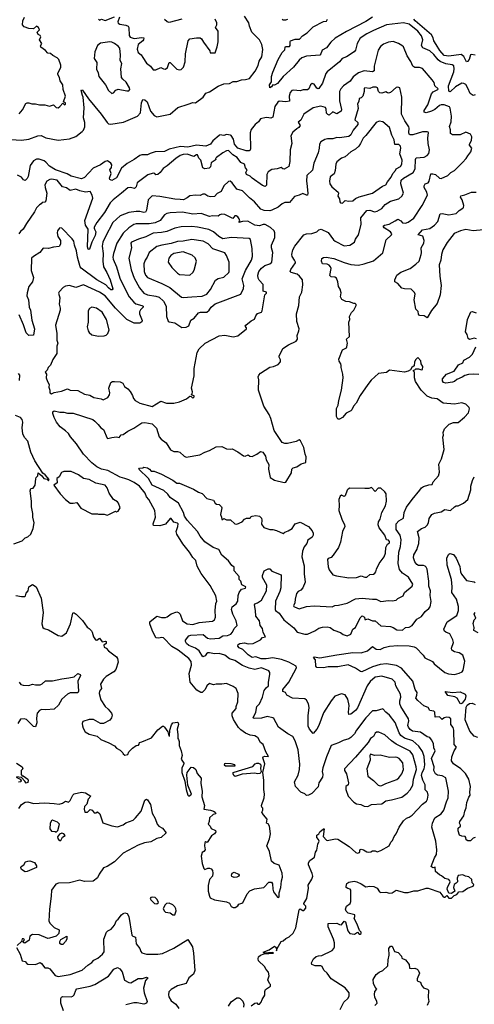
# Model space of a CAD drawing. Extents: x 1921360 to 2014538, y 768294 to 907744.
# Tile 62 of 256: x 1968447 to 1973276, y 791153 to 801608. Entities that reach past the tile are written whole.
import ezdxf

# ---------------------------------------------------------------- set-up
doc = ezdxf.new("R2010")
doc.units = 0

msp = doc.modelspace()

# ---------------------------------------------------------------- linework, layer by layer
at = {"layer": '0CON10XD'}
for points in [[(1968245, 800343), (1968468, 800328), (1968545, 800340), (1968640, 800375), (1968675, 800379), (1968725, 800353), (1968855, 800330), (1968975, 800342), (1969045, 800367), (1969111, 800419), (1969126, 800435), (1969141, 800469), (1969140, 800515), (1969125, 800565), (1969132, 800672), (1969122, 800785), (1969115, 800804), (1969101, 800855), (1969105, 800863), (1969115, 800861), (1969179, 800769), (1969313, 800605), (1969375, 800515), (1969392, 800502), (1969415, 800497), (1969550, 800520), (1969698, 800582), (1969732, 800618), (1969741, 800725), (1969755, 800761), (1969775, 800757), (1969800, 800735), (1969835, 800635), (1969875, 800592), (1969905, 800578), (1970045, 800605), (1970126, 800675), (1970238, 800712), (1970285, 800730), (1970315, 800726), (1970396, 800784), (1970425, 800828), (1970465, 800843), (1970555, 800903), (1970615, 800926), (1970675, 800930), (1970715, 800950), (1970755, 800950), (1970805, 800968), (1970845, 800972), (1970887, 800985), (1970947, 801063), (1970979, 801121), (1970991, 801169), (1971019, 801215), (1971030, 801290), (1971021, 801345), (1970993, 801395), (1970913, 801475), (1970888, 801538), (1970880, 801575), (1970836, 801645)], [(1973285, 800811), (1973265, 800804), (1973231, 800825), (1973208, 800882), (1973185, 800921), (1973165, 800932), (1973145, 800934), (1973076, 800894), (1973025, 800847), (1973015, 800843), (1973005, 800849), (1973003, 800905), (1973058, 801055), (1973064, 801085), (1973058, 801118), (1973040, 801130), (1972975, 801139), (1972915, 801164), (1972891, 801181), (1972845, 801239), (1972805, 801276), (1972729, 801309), (1972716, 801335), (1972729, 801395), (1972716, 801436), (1972675, 801485), (1972585, 801560), (1972525, 801575), (1972345, 801552), (1972205, 801493), (1972135, 801458), (1972065, 801411), (1972032, 801355), (1972015, 801285), (1972000, 801265), (1971917, 801213), (1971873, 801197), (1971845, 801162), (1971713, 801055), (1971699, 801035), (1971663, 800935), (1971625, 800876), (1971615, 800874), (1971605, 800881), (1971575, 800924), (1971555, 800929), (1971535, 800916), (1971518, 800875), (1971505, 800862), (1971458, 800862), (1971425, 800853), (1971355, 800859), (1971339, 800855), (1971321, 800835), (1971308, 800795), (1971315, 800742), (1971275, 800736), (1971205, 800742), (1971189, 800731), (1971159, 800685), (1971135, 800573), (1971115, 800561), (1971092, 800565), (1971065, 800570), (1971005, 800557), (1970985, 800525), (1970947, 800495), (1970907, 800443), (1970896, 800405), (1970899, 800235), (1970896, 800224), (1970884, 800216), (1970853, 800217), (1970765, 800245), (1970729, 800285), (1970718, 800338), (1970695, 800377), (1970685, 800383), (1970645, 800388), (1970615, 800380), (1970575, 800385), (1970565, 800380), (1970500, 800320), (1970475, 800287), (1970425, 800265), (1970325, 800275), (1970235, 800255), (1970155, 800260), (1970035, 800233), (1969985, 800210), (1969885, 800206), (1969834, 800186), (1969805, 800173), (1969745, 800172), (1969725, 800165), (1969665, 800122), (1969589, 800081), (1969530, 800030), (1969475, 799929), (1969425, 799901), (1969405, 799912), (1969403, 799925), (1969418, 799975), (1969406, 800015), (1969421, 800039), (1969427, 800067), (1969415, 800085), (1969379, 800109), (1969355, 800103), (1969305, 800066), (1969229, 800031), (1969135, 799933), (1969105, 799919), (1968995, 799947), (1968950, 799970), (1968826, 800015), (1968765, 800052), (1968726, 800096), (1968708, 800108), (1968655, 800127), (1968626, 800126), (1968595, 800110), (1968559, 800061), (1968536, 799944), (1968525, 799920), (1968505, 799901), (1968488, 799908), (1968465, 799937), (1968425, 799957)], [(1968443, 800607), (1968478, 800652), (1968514, 800717), (1968525, 800724), (1968545, 800724), (1968575, 800714), (1968615, 800716), (1968656, 800704), (1968715, 800704), (1968765, 800690), (1968805, 800703), (1968835, 800677), (1968855, 800673), (1968875, 800686), (1968905, 800722), (1968923, 800703), (1968935, 800710), (1968934, 800725), (1968912, 800735), (1968933, 800795), (1968908, 800865), (1968904, 800915), (1968877, 800957), (1968871, 800995), (1968852, 801025), (1968851, 801035), (1968885, 801105), (1968884, 801125), (1968862, 801185), (1968845, 801204), (1968798, 801228), (1968775, 801249), (1968745, 801253), (1968720, 801280), (1968672, 801315), (1968668, 801332), (1968681, 801355), (1968658, 801395), (1968672, 801425), (1968665, 801440), (1968645, 801450), (1968632, 801475), (1968659, 801501), (1968646, 801526), (1968625, 801538), (1968595, 801510), (1968546, 801516), (1968495, 801531), (1968478, 801555), (1968480, 801595), (1968498, 801635)], [(1969285, 801614), (1969295, 801604), (1969315, 801613), (1969355, 801598), (1969455, 801638)], [(1969508, 801635), (1969491, 801585), (1969495, 801570), (1969511, 801561), (1969575, 801550), (1969598, 801538), (1969606, 801525), (1969610, 801440), (1969621, 801421), (1969665, 801408), (1969745, 801420), (1969766, 801416), (1969762, 801395), (1969754, 801385), (1969706, 801345), (1969694, 801294), (1969705, 801258), (1969739, 801235), (1969755, 801207), (1969794, 801145), (1969837, 801115), (1969866, 801076), (1969895, 801076), (1969945, 801099), (1969975, 801086), (1969996, 801084), (1970018, 801102), (1970035, 801152), (1970045, 801152), (1970115, 801084), (1970145, 801074), (1970162, 801078), (1970186, 801104), (1970205, 801162), (1970210, 801245), (1970238, 801385), (1970255, 801405), (1970325, 801416), (1970365, 801415), (1970380, 801405), (1970399, 801369), (1970468, 801278), (1970470, 801255), (1970522, 801255), (1970545, 801318), (1970556, 801374), (1970555, 801485), (1970526, 801525), (1970541, 801555), (1970540, 801575), (1970525, 801612)], [(1970168, 801615), (1970035, 801577), (1970014, 801585), (1969985, 801609)], [(1972195, 801636), (1972125, 801587), (1971919, 801481), (1971800, 801410), (1971751, 801369), (1971705, 801308), (1971660, 801285), (1971646, 801245), (1971635, 801232), (1971495, 801220), (1971445, 801203), (1971415, 801178), (1971356, 801105), (1971245, 801003), (1971185, 800930), (1971155, 800912), (1971135, 800918), (1971122, 800895), (1971103, 800883), (1971102, 800915), (1971123, 800947), (1971122, 801005), (1971135, 801051), (1971192, 801185), (1971235, 801259), (1971263, 801287), (1971266, 801315), (1971272, 801325), (1971315, 801322), (1971322, 801335), (1971319, 801375), (1971325, 801382), (1971375, 801401), (1971419, 801401), (1971451, 801435), (1971502, 801468), (1971565, 801533), (1971675, 801589), (1971705, 801594), (1971716, 801615)], [(1971235, 801614), (1971245, 801607), (1971275, 801606), (1971296, 801615)], [(1973285, 801232), (1973245, 801239), (1973237, 801235), (1973223, 801187), (1973205, 801164), (1973195, 801162), (1973166, 801216), (1973137, 801237), (1973005, 801220), (1972955, 801229), (1972911, 801281), (1972873, 801343), (1972848, 801385), (1972840, 801415), (1972822, 801448), (1972649, 801595), (1972635, 801615)], [(1972064, 797616), (1972022, 797538), (1971992, 797505), (1971976, 797465), (1971965, 797455), (1971915, 797430), (1971875, 797385), (1971845, 797368), (1971825, 797367), (1971811, 797395), (1971812, 797478), (1971830, 797515), (1971836, 797565), (1971864, 797675), (1971882, 797805), (1971881, 797845), (1971862, 797915), (1971863, 797937), (1971859, 797955), (1971841, 797981), (1971839, 798005), (1971878, 798102), (1971917, 798123), (1971923, 798135), (1971929, 798175), (1971920, 798215), (1971949, 798245), (1971944, 798395), (1971954, 798425), (1971951, 798455), (1971971, 798499), (1971996, 798525), (1972022, 798575), (1972022, 798585), (1972010, 798595), (1971995, 798593), (1971952, 798612), (1971912, 798615), (1971868, 798638), (1971856, 798665), (1971861, 798709), (1971852, 798745), (1971835, 798775), (1971827, 798825), (1971812, 798862), (1971795, 798875), (1971755, 798879), (1971742, 798892), (1971757, 798965), (1971750, 798985), (1971735, 799001), (1971715, 799011), (1971664, 799014), (1971653, 799045), (1971658, 799072), (1971675, 799083), (1971704, 799086), (1971785, 799071), (1971895, 799030), (1971965, 799009), (1972005, 799005), (1972045, 799003), (1972106, 799014), (1972204, 799046), (1972305, 799134), (1972341, 799269), (1972398, 799325), (1972399, 799335), (1972386, 799355), (1972319, 799399), (1972309, 799415), (1972321, 799425), (1972372, 799438), (1972437, 799473), (1972465, 799489), (1972495, 799473), (1972515, 799452), (1972545, 799447), (1972575, 799457), (1972635, 799499), (1972722, 799635), (1972779, 799745), (1972772, 799775), (1972745, 799825), (1972743, 799845), (1972755, 799864), (1972785, 799876), (1972798, 799892), (1972815, 799971), (1972835, 799973), (1972865, 799963), (1972905, 799927), (1972925, 799921), (1972995, 799954), (1973028, 799985), (1973065, 800006), (1973150, 800090), (1973191, 800135), (1973206, 800164), (1973240, 800205), (1973249, 800245), (1973224, 800275), (1973224, 800286), (1973246, 800325), (1973249, 800365), (1973235, 800391), (1973185, 800412), (1973125, 800384), (1973045, 800386), (1973025, 800398), (1973025, 800440), (1973013, 800475), (1973029, 800525), (1973033, 800585), (1973020, 800670), (1973013, 800683), (1972955, 800704), (1972925, 800705), (1972905, 800697), (1972857, 800653), (1972822, 800635), (1972765, 800619), (1972744, 800625), (1972744, 800645), (1972781, 800705), (1972820, 800820), (1972839, 800841), (1972888, 800865), (1972894, 800875), (1972858, 800905), (1972850, 800940), (1972830, 800970), (1972725, 801089), (1972695, 801100), (1972645, 801100), (1972625, 801113), (1972602, 801165), (1972562, 801225), (1972525, 801320), (1972507, 801335), (1972472, 801355), (1972415, 801376), (1972365, 801371), (1972313, 801347), (1972279, 801325), (1972254, 801285), (1972211, 801115), (1972212, 801065), (1972194, 801056), (1972105, 801065), (1972046, 801044), (1971989, 801001), (1971956, 800954), (1971888, 800905), (1971859, 800875), (1971845, 800845), (1971844, 800816), (1971846, 800745), (1971864, 800655), (1971861, 800635), (1971815, 800609), (1971775, 800628), (1971735, 800594), (1971720, 800600), (1971706, 800615), (1971703, 800657), (1971695, 800676), (1971645, 800690), (1971565, 800672), (1971466, 800604), (1971435, 800541), (1971405, 800520), (1971426, 800485), (1971414, 800465), (1971392, 800448), (1971349, 800415), (1971329, 800375), (1971337, 800293), (1971319, 800225), (1971317, 800103), (1971305, 800050), (1971255, 800022), (1971243, 800023), (1971225, 800038), (1971184, 800024), (1971125, 800016), (1971088, 799992), (1971074, 799965), (1971068, 799852), (1971055, 799836), (1971025, 799849), (1970918, 799925), (1970895, 799948), (1970855, 799963), (1970849, 799985), (1970862, 800015), (1970846, 800036), (1970835, 800073), (1970795, 800090), (1970756, 800145), (1970713, 800173), (1970665, 800218), (1970645, 800217), (1970605, 800195), (1970537, 800145), (1970528, 800135), (1970530, 800125), (1970523, 800115), (1970482, 800088), (1970473, 800045), (1970460, 800030), (1970415, 800024), (1970394, 800034), (1970373, 800115), (1970349, 800139), (1970335, 800172), (1970325, 800173), (1970296, 800154), (1970225, 800181), (1970185, 800178), (1970152, 800165), (1970106, 800134), (1970015, 800055), (1969971, 800029), (1969939, 799985), (1969915, 799964), (1969895, 799961), (1969883, 799975), (1969865, 799979), (1969810, 799960), (1969696, 799875), (1969684, 799835), (1969667, 799815), (1969625, 799827), (1969595, 799824), (1969530, 799765), (1969439, 799695), (1969408, 799662), (1969348, 799562), (1969267, 799455), (1969240, 799405), (1969237, 799395), (1969243, 799383), (1969255, 799355), (1969250, 799315), (1969212, 799245), (1969189, 799171), (1969185, 799167), (1969175, 799170), (1969166, 799195), (1969173, 799383), (1969145, 799425), (1969138, 799475), (1969225, 799712), (1969218, 799745), (1969195, 799784), (1969145, 799776), (1969085, 799790), (1969045, 799808), (1968985, 799796), (1968945, 799822), (1968902, 799835), (1968844, 799905), (1968786, 799914), (1968768, 799912), (1968734, 799895), (1968716, 799855), (1968717, 799827), (1968737, 799765), (1968726, 799684), (1968715, 799671), (1968685, 799667), (1968677, 799653), (1968659, 799641), (1968625, 799612), (1968605, 799568), (1968520, 799445), (1968485, 799382), (1968455, 799358), (1968437, 799335)], [(1969425, 800826), (1969445, 800832), (1969470, 800860), (1969495, 800871), (1969585, 800851), (1969605, 800851), (1969616, 800865), (1969614, 800885), (1969580, 800945), (1969542, 800975), (1969530, 800995), (1969521, 801085), (1969532, 801142), (1969516, 801176), (1969519, 801231), (1969512, 801305), (1969495, 801328), (1969455, 801356), (1969425, 801368), (1969405, 801372), (1969305, 801358), (1969275, 801334), (1969245, 801265), (1969240, 801195), (1969268, 801155), (1969263, 801083), (1969282, 801045), (1969288, 801005), (1969359, 800915), (1969391, 800855), (1969425, 800826)], [(1971133, 792433), (1971135, 792375), (1971145, 792348), (1971185, 792292), (1971195, 792289), (1971204, 792295), (1971205, 792338), (1971221, 792395), (1971227, 792465), (1971238, 792502), (1971236, 792545), (1971202, 792632), (1971149, 792649), (1971121, 792675), (1971100, 792775), (1971074, 792835), (1971101, 792909), (1971110, 792965), (1971100, 793045), (1971085, 793068), (1971070, 793075), (1971075, 793120), (1971037, 793165), (1971020, 793195), (1971030, 793215), (1971030, 793235), (1971018, 793248), (1971017, 793265), (1971043, 793345), (1971048, 793385), (1971040, 793435), (1971041, 793535), (1971029, 793615), (1971050, 793705), (1971031, 793771), (1971035, 793782), (1971051, 793789), (1971090, 793785), (1971063, 793833), (1971035, 793911), (1971007, 793935), (1970977, 793985), (1970963, 793995), (1970944, 794004), (1970895, 794011), (1970845, 794031), (1970795, 794067), (1970771, 794091), (1970717, 794177), (1970706, 794215), (1970706, 794244), (1970747, 794293), (1970747, 794315), (1970763, 794365), (1970768, 794455), (1970746, 794505), (1970715, 794529), (1970645, 794561), (1970595, 794551), (1970536, 794554), (1970505, 794546), (1970465, 794561), (1970435, 794536), (1970418, 794495), (1970386, 794465), (1970371, 794465), (1970330, 794490), (1970259, 794575), (1970248, 794665), (1970274, 794755), (1970268, 794795), (1970244, 794825), (1970131, 794915), (1970062, 794952), (1969975, 795043), (1969955, 795049), (1969925, 795041), (1969894, 795044), (1969853, 795125), (1969830, 795195), (1969831, 795215), (1969905, 795276), (1969955, 795261), (1969995, 795259), (1970015, 795266), (1970055, 795300), (1970115, 795321), (1970135, 795314), (1970151, 795295), (1970176, 795225), (1970225, 795195), (1970285, 795186), (1970355, 795207), (1970495, 795220), (1970515, 795235), (1970528, 795265), (1970523, 795335), (1970532, 795408), (1970542, 795435), (1970529, 795489), (1970472, 795602), (1970375, 795728), (1970334, 795805), (1970320, 795865), (1970286, 795896), (1970250, 795955), (1970181, 796041), (1970118, 796145), (1970110, 796175), (1970128, 796225), (1970131, 796255), (1970125, 796262), (1970085, 796272), (1970055, 796310), (1970045, 796312), (1969995, 796252), (1969935, 796234), (1969867, 796237), (1969866, 796255), (1969891, 796325), (1969882, 796395), (1969820, 796515), (1969793, 796543), (1969779, 796579), (1969721, 796655), (1969665, 796694), (1969605, 796722), (1969565, 796738), (1969515, 796749), (1969385, 796820), (1969315, 796835), (1969265, 796862), (1969215, 796903), (1969125, 796996), (1969051, 797105), (1968988, 797178), (1968964, 797215), (1968935, 797244), (1968878, 797285), (1968838, 797335), (1968813, 797383), (1968799, 797425), (1968800, 797445), (1968815, 797455), (1968875, 797442), (1968915, 797441), (1968955, 797429), (1969015, 797431), (1969224, 797364), (1969245, 797344), (1969281, 797311), (1969308, 797275), (1969339, 797255), (1969378, 797165), (1969385, 797161), (1969425, 797173), (1969475, 797178), (1969505, 797172), (1969525, 797199), (1969545, 797204), (1969595, 797239), (1969659, 797271), (1969745, 797327), (1969775, 797332), (1969856, 797316), (1969900, 797270), (1969929, 797179), (1969949, 797155), (1970004, 797115), (1970049, 797039), (1970085, 797022), (1970125, 797022), (1970148, 797015), (1970194, 796974), (1970215, 796964), (1970362, 796988), (1970414, 797016), (1970465, 797032), (1970535, 797074), (1970596, 797076), (1970645, 797051), (1970682, 797048), (1970705, 797050), (1970765, 797019), (1970825, 796978), (1970843, 796973), (1970875, 796987), (1970892, 796972), (1970915, 796971), (1970965, 796994), (1971005, 797022), (1971030, 797015), (1971060, 796975), (1971067, 796935), (1971093, 796885), (1971089, 796835), (1971108, 796748), (1971155, 796717), (1971255, 796694), (1971275, 796697), (1971333, 796795), (1971338, 796835), (1971352, 796848), (1971390, 796860), (1971437, 796893), (1971487, 796905), (1971492, 796965), (1971480, 796995), (1971466, 797065), (1971429, 797135), (1971416, 797146), (1971385, 797128), (1971292, 797108), (1971265, 797108), (1971237, 797117), (1971151, 797245), (1971114, 797375), (1971096, 797415), (1971040, 797505), (1970984, 797675), (1970988, 797785), (1970981, 797815), (1970988, 797835), (1971004, 797855), (1971105, 797920), (1971145, 797927), (1971193, 797947), (1971218, 797975), (1971218, 797995), (1971202, 798025), (1971203, 798037), (1971242, 798115), (1971302, 798155), (1971385, 798196), (1971400, 798215), (1971393, 798255), (1971414, 798305), (1971416, 798325), (1971391, 798405), (1971386, 798485), (1971412, 798575), (1971418, 798665), (1971446, 798715), (1971456, 798794), (1971451, 798845), (1971420, 798885), (1971394, 798905), (1971332, 798922), (1971321, 798935), (1971326, 798954), (1971376, 799025), (1971378, 799035), (1971366, 799056), (1971342, 799095), (1971338, 799115), (1971349, 799165), (1971369, 799205), (1971467, 799323), (1971495, 799333), (1971552, 799338), (1971603, 799357), (1971625, 799376), (1971650, 799385), (1971725, 799347), (1971781, 799271), (1971798, 799258), (1971895, 799207), (1971955, 799214), (1972004, 799245), (1972014, 799276), (1972045, 799324), (1972074, 799435), (1972071, 799505), (1972135, 799583), (1972165, 799587), (1972215, 799567), (1972246, 799574), (1972295, 799604), (1972329, 799645), (1972385, 799680), (1972476, 799706), (1972508, 799735), (1972524, 799765), (1972497, 799865), (1972501, 799905), (1972525, 799927), (1972628, 799985), (1972648, 800025), (1972651, 800125), (1972659, 800141), (1972745, 800150), (1972776, 800165), (1972795, 800188), (1972800, 800225), (1972785, 800295), (1972783, 800355), (1972790, 800405), (1972786, 800415), (1972775, 800418), (1972725, 800418), (1972625, 800386), (1972596, 800386), (1972585, 800392), (1972580, 800410), (1972586, 800455), (1972582, 800472), (1972537, 800535), (1972502, 800605), (1972507, 800785), (1972487, 800885), (1972465, 800892), (1972445, 800887), (1972385, 800834), (1972365, 800828), (1972355, 800832), (1972335, 800842), (1972295, 800829), (1972272, 800832), (1972258, 800845), (1972249, 800885), (1972233, 800893), (1972199, 800891), (1972165, 800879), (1972115, 800884), (1972105, 800879), (1972105, 800845), (1972091, 800795), (1972075, 800777), (1972055, 800771), (1972049, 800741), (1972034, 800715), (1972044, 800665), (1972009, 800545), (1972038, 800518), (1972039, 800495), (1971988, 800435), (1971965, 800386), (1971945, 800367), (1971845, 800352), (1971815, 800357), (1971775, 800343), (1971717, 800343), (1971688, 800335), (1971645, 800310), (1971633, 800287), (1971630, 800245), (1971617, 800195), (1971570, 800085), (1971559, 800011), (1971498, 799955), (1971494, 799895), (1971499, 799869), (1971509, 799765), (1971504, 799746), (1971495, 799744), (1971455, 799763), (1971415, 799744), (1971365, 799730), (1971315, 799666), (1971265, 799666), (1971235, 799653), (1971192, 799618), (1971126, 799584), (1971105, 799580), (1971045, 799582), (1971008, 799595), (1970942, 799675), (1970889, 799715), (1970815, 799790), (1970755, 799808), (1970705, 799877), (1970682, 799892), (1970665, 799889), (1970615, 799843), (1970589, 799785), (1970546, 799764), (1970515, 799730), (1970475, 799727), (1970447, 799735), (1970415, 799754), (1970394, 799756), (1970365, 799741), (1970315, 799744), (1970255, 799737), (1970228, 799715), (1970189, 799695), (1970152, 799698), (1970095, 799701), (1969935, 799731), (1969855, 799739), (1969812, 799695), (1969793, 799585), (1969782, 799565), (1969765, 799561), (1969725, 799571), (1969685, 799572), (1969608, 799562), (1969515, 799525), (1969435, 799456), (1969355, 799299), (1969332, 799245), (1969325, 799205), (1969335, 799125), (1969331, 799045), (1969337, 798985), (1969373, 798925), (1969408, 798845), (1969435, 798750), (1969429, 798741), (1969415, 798741), (1969391, 798761), (1969362, 798792), (1969265, 798845), (1969099, 798969), (1969089, 798985), (1969060, 799085), (1969049, 799155), (1969028, 799215), (1969022, 799255), (1969005, 799280), (1968895, 799393), (1968875, 799397), (1968865, 799392), (1968848, 799365), (1968844, 799345), (1968854, 799305), (1968879, 799265), (1968879, 799225), (1968865, 799198), (1968805, 799194), (1968755, 799180), (1968695, 799183), (1968660, 799135), (1968595, 799095), (1968574, 799075), (1968570, 798945), (1968595, 798870), (1968584, 798825), (1968544, 798775), (1968525, 798708), (1968522, 798675), (1968540, 798635), (1968549, 798555), (1968562, 798522), (1968578, 798418), (1968604, 798324), (1968593, 798257), (1968544, 798254), (1968515, 798282), (1968488, 798368), (1968440, 798475)], [(1971875, 799659), (1971905, 799688), (1971945, 799682), (1971985, 799686), (1972015, 799710), (1972053, 799727), (1972195, 799766), (1972301, 799839), (1972335, 799854), (1972353, 799887), (1972392, 799935), (1972410, 799975), (1972438, 800005), (1972446, 800024), (1972492, 800048), (1972507, 800075), (1972510, 800115), (1972486, 800185), (1972495, 800245), (1972491, 800265), (1972475, 800282), (1972431, 800281), (1972424, 800334), (1972401, 800381), (1972376, 800465), (1972305, 800524), (1972265, 800530), (1972235, 800516), (1972125, 800378), (1972095, 800351), (1972067, 800295), (1972049, 800265), (1972016, 800234), (1971966, 800205), (1971905, 800152), (1971865, 800136), (1971815, 800099), (1971805, 800075), (1971798, 800005), (1971788, 799972), (1971745, 799940), (1971739, 799895), (1971743, 799865), (1971764, 799835), (1971831, 799775), (1971834, 799765), (1971828, 799735), (1971844, 799705), (1971848, 799675), (1971855, 799664), (1971875, 799659)], [(1973375, 799377), (1973265, 799367), (1973185, 799379), (1973131, 799365), (1973063, 799337), (1972989, 799241), (1972943, 799165), (1972927, 799113), (1972921, 799055), (1972904, 799005), (1972911, 798885), (1972924, 798785), (1972914, 798685), (1972881, 798595), (1972821, 798519), (1972775, 798443), (1972745, 798465), (1972695, 798468), (1972685, 798480), (1972679, 798509), (1972656, 798535), (1972638, 798635), (1972649, 798695), (1972642, 798712), (1972605, 798746), (1972535, 798749), (1972507, 798757), (1972465, 798808), (1972432, 798825), (1972432, 798845), (1972453, 798895), (1972495, 798926), (1972594, 798966), (1972655, 799011), (1972689, 799045), (1972713, 799115), (1972717, 799133), (1972712, 799185), (1972740, 799235), (1972744, 799265), (1972728, 799308), (1972679, 799325), (1972725, 799375), (1972805, 799391), (1972855, 799426), (1972888, 799465), (1972915, 799546), (1972935, 799551), (1973005, 799535), (1973085, 799551), (1973117, 799583), (1973155, 799605), (1973163, 799615), (1973166, 799635), (1973149, 799695), (1973129, 799725), (1973132, 799738), (1973175, 799747), (1973245, 799777), (1973295, 799777)], [(1969855, 797502), (1969945, 797557), (1970005, 797538), (1970084, 797536), (1970145, 797549), (1970218, 797582), (1970255, 797610), (1970268, 797608), (1970285, 797590), (1970300, 797605), (1970300, 797615), (1970270, 797625), (1970280, 797635), (1970282, 797655), (1970274, 797695), (1970299, 797825), (1970301, 797905), (1970334, 798075), (1970355, 798113), (1970417, 798175), (1970565, 798251), (1970625, 798258), (1970715, 798241), (1970765, 798252), (1970857, 798325), (1970857, 798335), (1970842, 798355), (1970850, 798365), (1970905, 798412), (1970942, 798428), (1970955, 798465), (1970975, 798489), (1971017, 798503), (1971023, 798515), (1971052, 798688), (1971069, 798705), (1971070, 798715), (1971034, 798725), (1971035, 798796), (1970991, 798841), (1970979, 798865), (1970976, 798896), (1970988, 798935), (1971015, 798970), (1971053, 798997), (1971106, 799015), (1971124, 799035), (1971138, 799135), (1971123, 799185), (1971122, 799215), (1971158, 799295), (1971156, 799345), (1971149, 799365), (1971111, 799401), (1971055, 799432), (1971035, 799432), (1970995, 799419), (1970945, 799426), (1970869, 799469), (1970814, 799466), (1970775, 799454), (1970787, 799473), (1970780, 799495), (1970765, 799514), (1970745, 799526), (1970734, 799526), (1970713, 799497), (1970625, 799541), (1970596, 799544), (1970574, 799535), (1970555, 799523), (1970495, 799526), (1970465, 799518), (1970375, 799549), (1970285, 799543), (1970175, 799563), (1970044, 799556), (1970011, 799549), (1969985, 799537), (1969941, 799475), (1969885, 799451), (1969821, 799441), (1969685, 799442), (1969658, 799432), (1969605, 799399), (1969547, 799343), (1969478, 799235), (1969443, 799125), (1969436, 799085), (1969439, 799065), (1969475, 798985), (1969511, 798865), (1969555, 798776), (1969611, 798665), (1969659, 798609), (1969682, 798592), (1969744, 798575), (1969758, 798565), (1969760, 798555), (1969732, 798528), (1969719, 798505), (1969720, 798485), (1969750, 798415), (1969745, 798400), (1969723, 798387), (1969665, 798386), (1969585, 798424), (1969465, 798546), (1969355, 798676), (1969295, 798715), (1969125, 798794), (1969045, 798766), (1968975, 798784), (1968935, 798780), (1968909, 798765), (1968865, 798719), (1968860, 798705), (1968874, 798655), (1968866, 798586), (1968878, 798545), (1968877, 798523), (1968828, 798365), (1968841, 798275), (1968841, 798205), (1968852, 798175), (1968842, 798142), (1968843, 798065), (1968801, 797999), (1968775, 797938), (1968750, 797915), (1968740, 797885), (1968718, 797865), (1968732, 797845), (1968730, 797805), (1968741, 797765), (1968762, 797735), (1968758, 797705), (1968766, 797676), (1968766, 797645), (1968786, 797634), (1968815, 797650), (1968890, 797665), (1968955, 797688), (1968985, 797676), (1969065, 797669), (1969135, 797631), (1969191, 797621), (1969235, 797596), (1969312, 797582), (1969335, 797571), (1969385, 797597), (1969403, 797625), (1969406, 797645), (1969393, 797695), (1969414, 797756), (1969434, 797766), (1969455, 797766), (1969515, 797761), (1969542, 797748), (1969562, 797712), (1969595, 797690), (1969620, 797660), (1969646, 797616), (1969655, 797585), (1969675, 797563), (1969725, 797538), (1969855, 797502)], [(1970168, 798338), (1970215, 798344), (1970243, 798357), (1970265, 798416), (1970302, 798438), (1970345, 798496), (1970368, 798502), (1970435, 798502), (1970461, 798525), (1970482, 798555), (1970525, 798592), (1970795, 798692), (1970826, 798754), (1970827, 798785), (1970811, 798855), (1970846, 798944), (1970909, 799055), (1970919, 799095), (1970915, 799180), (1970900, 799275), (1970885, 799286), (1970695, 799295), (1970605, 799280), (1970564, 799305), (1970506, 799355), (1970455, 799380), (1970335, 799404), (1970275, 799412), (1970163, 799407), (1970095, 799395), (1970012, 799358), (1969955, 799347), (1969865, 799341), (1969786, 799304), (1969711, 799279), (1969635, 799244), (1969628, 799235), (1969634, 799186), (1969605, 799075), (1969632, 798952), (1969662, 798862), (1969721, 798761), (1969765, 798705), (1969805, 798685), (1969895, 798671), (1969930, 798660), (1969975, 798619), (1970004, 798565), (1970006, 798456), (1970025, 798408), (1970035, 798400), (1970095, 798390), (1970168, 798338)], [(1970185, 798658), (1970275, 798664), (1970385, 798674), (1970435, 798693), (1970475, 798744), (1970528, 798842), (1970555, 798860), (1970615, 798874), (1970669, 798925), (1970674, 798936), (1970673, 799035), (1970644, 799105), (1970625, 799132), (1970498, 799175), (1970449, 799229), (1970395, 799255), (1970275, 799275), (1970185, 799256), (1970125, 799252), (1970055, 799230), (1969956, 799214), (1969905, 799200), (1969822, 799135), (1969800, 799085), (1969780, 799055), (1969766, 799015), (1969769, 798935), (1969784, 798895), (1969805, 798872), (1969957, 798807), (1970043, 798763), (1970165, 798662), (1970185, 798658)], [(1970255, 798894), (1970288, 798922), (1970302, 798948), (1970327, 799045), (1970311, 799081), (1970279, 799109), (1970185, 799144), (1970085, 799125), (1970051, 799105), (1970031, 799075), (1970024, 799035), (1970062, 798975), (1970124, 798915), (1970145, 798902), (1970255, 798894)], [(1969285, 798249), (1969345, 798252), (1969365, 798260), (1969383, 798277), (1969398, 798315), (1969369, 798425), (1969325, 798504), (1969264, 798545), (1969213, 798557), (1969189, 798541), (1969176, 798515), (1969174, 798395), (1969164, 798345), (1969176, 798306), (1969186, 798285), (1969215, 798262), (1969285, 798249)], [(1973301, 798221), (1973274, 798226), (1973225, 798211), (1973212, 798222), (1973201, 798265), (1973182, 798295), (1973204, 798426), (1973238, 798505), (1973255, 798509), (1973295, 798494)], [(1973325, 797840), (1973264, 797844), (1973215, 797841), (1973175, 797829), (1973149, 797811), (1973091, 797789), (1973065, 797768), (1973045, 797760), (1972975, 797748), (1972950, 797755), (1972937, 797775), (1972940, 797795), (1972981, 797845), (1973064, 797875), (1973107, 797945), (1973155, 797964), (1973166, 797994), (1973227, 798023), (1973258, 798055), (1973294, 798136)], [(1970905, 791136), (1970945, 791164), (1970965, 791168), (1970978, 791155), (1970995, 791154), (1971014, 791176), (1971023, 791205), (1971050, 791250), (1971052, 791288), (1971059, 791311), (1971110, 791345), (1971110, 791365), (1971100, 791375), (1971083, 791415), (1971097, 791455), (1971090, 791495), (1971064, 791524), (1971049, 791555), (1970985, 791615), (1970979, 791635), (1970984, 791656), (1971004, 791676), (1971045, 791691), (1971142, 791695), (1971135, 791704), (1971045, 791698), (1971035, 791708), (1971098, 791732), (1971155, 791772), (1971170, 791755), (1971175, 791721), (1971181, 791745), (1971225, 791822), (1971245, 791826), (1971275, 791852), (1971311, 791869), (1971351, 791909), (1971379, 791965), (1971415, 792158), (1971425, 792168), (1971455, 792148), (1971465, 792150), (1971488, 792175), (1971486, 792195), (1971467, 792215), (1971466, 792225), (1971496, 792276), (1971514, 792385), (1971511, 792419), (1971549, 792481), (1971560, 792515), (1971554, 792544), (1971514, 792634), (1971514, 792655), (1971530, 792680), (1971579, 792715), (1971591, 792769), (1971605, 792790), (1971614, 792854), (1971628, 792885), (1971622, 792902), (1971603, 792923), (1971602, 792948), (1971626, 792964), (1971637, 792985), (1971675, 793018), (1971680, 793015), (1971670, 792935), (1971707, 792895), (1971715, 792891), (1971802, 792912), (1971825, 792908), (1971948, 792828), (1972018, 792765), (1972035, 792757), (1972058, 792765), (1972062, 792775), (1972060, 792795), (1972075, 792802), (1972100, 792795), (1972133, 792773), (1972155, 792768), (1972178, 792772), (1972195, 792783), (1972222, 792782), (1972245, 792772), (1972285, 792787), (1972373, 792837), (1972388, 792875), (1972406, 792894), (1972426, 792935), (1972447, 792963), (1972477, 793035), (1972525, 793102), (1972555, 793129), (1972585, 793139), (1972615, 793162), (1972725, 793278), (1972768, 793312), (1972779, 793331), (1972785, 793375), (1972778, 793405), (1972755, 793430), (1972755, 793485), (1972728, 793535), (1972714, 793584), (1972723, 793615), (1972745, 793655), (1972752, 793695), (1972742, 793785), (1972727, 793837), (1972687, 793895), (1972625, 793950), (1972535, 793978), (1972497, 794007), (1972479, 794035), (1972435, 794147), (1972375, 794225), (1972337, 794257), (1972305, 794290), (1972235, 794268), (1972195, 794269), (1972125, 794195), (1972025, 794065), (1972002, 794025), (1971964, 793986), (1971945, 793972), (1971885, 793955), (1971835, 793929), (1971755, 793900), (1971705, 793782), (1971667, 793665), (1971660, 793625), (1971669, 793595), (1971664, 793565), (1971626, 793505), (1971617, 793463), (1971549, 793391), (1971515, 793374), (1971495, 793371), (1971475, 793388), (1971435, 793405), (1971377, 793467), (1971366, 793515), (1971407, 793585), (1971421, 793645), (1971424, 793704), (1971405, 793855), (1971372, 793952), (1971347, 793997), (1971295, 794024), (1971198, 794095), (1971147, 794187), (1971136, 794196), (1971075, 794208), (1971015, 794193), (1970937, 794187), (1970929, 794195), (1970955, 794255), (1970966, 794315), (1970995, 794345), (1971025, 794415), (1971045, 794485), (1971065, 794515), (1971091, 794535), (1971090, 794575), (1971106, 794655), (1971105, 794678), (1971092, 794695), (1971017, 794727), (1970945, 794709), (1970885, 794724), (1970815, 794752), (1970733, 794803), (1970675, 794820), (1970625, 794860), (1970567, 794877), (1970515, 794873), (1970465, 794887), (1970445, 794886), (1970430, 794875), (1970418, 794852), (1970392, 794842), (1970355, 794906), (1970315, 794936), (1970245, 794963), (1970219, 794985), (1970207, 795005), (1970210, 795020), (1970245, 795065), (1970265, 795073), (1970395, 795080), (1970441, 795041), (1970475, 795033), (1970565, 795042), (1970605, 795067), (1970655, 795070), (1970689, 795085), (1970709, 795105), (1970726, 795145), (1970757, 795175), (1970745, 795225), (1970711, 795295), (1970697, 795345), (1970706, 795374), (1970745, 795406), (1970766, 795435), (1970768, 795495), (1970779, 795525), (1970805, 795562), (1970845, 795572), (1970848, 795585), (1970807, 795607), (1970797, 795645), (1970780, 795665), (1970778, 795695), (1970725, 795755), (1970724, 795795), (1970702, 795812), (1970665, 795861), (1970594, 795924), (1970561, 795981), (1970502, 796002), (1970415, 796065), (1970363, 796125), (1970335, 796175), (1970225, 796295), (1970198, 796335), (1970189, 796375), (1970135, 796473), (1970045, 796534), (1970020, 796570), (1969979, 796609), (1969895, 796648), (1969854, 796665), (1969817, 796735), (1969714, 796835), (1969720, 796845), (1969755, 796848), (1969765, 796857), (1969805, 796850), (1969826, 796836), (1969844, 796814), (1969875, 796813), (1969955, 796783), (1970075, 796717), (1970115, 796686), (1970145, 796686), (1970295, 796624), (1970345, 796590), (1970386, 796576), (1970435, 796523), (1970505, 796506), (1970525, 796474), (1970538, 796465), (1970565, 796460), (1970590, 796435), (1970594, 796424), (1970579, 796355), (1970592, 796325), (1970595, 796300), (1970605, 796300), (1970615, 796310), (1970645, 796297), (1970685, 796296), (1970734, 796255), (1970755, 796251), (1970811, 796275), (1970837, 796303), (1970855, 796314), (1970896, 796315), (1970902, 796328), (1970915, 796336), (1970955, 796343), (1970995, 796338), (1971015, 796315), (1971020, 796295), (1971015, 796250), (1971040, 796215), (1971105, 796195), (1971135, 796194), (1971174, 796184), (1971245, 796153), (1971262, 796168), (1971300, 796180), (1971343, 796205), (1971358, 796235), (1971375, 796254), (1971425, 796273), (1971515, 796226), (1971555, 796180), (1971566, 796155), (1971565, 796133), (1971554, 796115), (1971509, 796081), (1971499, 796045), (1971469, 796011), (1971453, 795965), (1971446, 795905), (1971468, 795808), (1971469, 795725), (1971478, 795635), (1971456, 795575), (1971435, 795551), (1971404, 795535), (1971389, 795515), (1971372, 795455), (1971369, 795415), (1971357, 795385), (1971358, 795378), (1971367, 795373), (1971417, 795353), (1971495, 795376), (1971576, 795384), (1971765, 795374), (1971795, 795387), (1971835, 795391), (1971925, 795414), (1972015, 795459), (1972085, 795466), (1972195, 795454), (1972235, 795456), (1972285, 795432), (1972365, 795440), (1972405, 795436), (1972445, 795446), (1972465, 795462), (1972521, 795489), (1972534, 795525), (1972615, 795594), (1972623, 795615), (1972577, 795687), (1972515, 795730), (1972480, 795770), (1972469, 795835), (1972475, 795955), (1972494, 796015), (1972500, 796085), (1972489, 796135), (1972445, 796195), (1972448, 796255), (1972475, 796287), (1972524, 796315), (1972532, 796375), (1972555, 796432), (1972615, 796514), (1972699, 796611), (1972715, 796638), (1972735, 796652), (1972795, 796669), (1972829, 796671), (1972840, 796700), (1972897, 796763), (1972908, 796805), (1972900, 796890), (1972929, 796945), (1972956, 797045), (1972943, 797175), (1972950, 797195), (1972946, 797225), (1972961, 797265), (1973008, 797312), (1973055, 797330), (1973105, 797331), (1973171, 797389), (1973214, 797435), (1973226, 797475), (1973221, 797491), (1973187, 797527), (1973145, 797539), (1973065, 797526), (1972945, 797536), (1972882, 797582), (1972825, 797588), (1972775, 797612), (1972713, 797673), (1972652, 797765), (1972642, 797805), (1972640, 797865), (1972630, 797875), (1972632, 797888), (1972645, 797890), (1972655, 797900), (1972685, 797902), (1972715, 797890), (1972727, 797895), (1972728, 797925), (1972713, 797953), (1972707, 797985), (1972675, 798020), (1972655, 798000), (1972642, 797975), (1972638, 797932), (1972614, 797916), (1972600, 797890), (1972574, 797876), (1972536, 797866), (1972374, 797886), (1972345, 797863), (1972258, 797852), (1972180, 797780), (1972144, 797736), (1972064, 797616)], [(1968444, 797776), (1968448, 797835), (1968435, 797850)], [(1968385, 796042), (1968475, 796076), (1968505, 796107), (1968535, 796118), (1968564, 796146), (1968591, 796205), (1968600, 796265), (1968586, 796325), (1968588, 796365), (1968574, 796435), (1968573, 796495), (1968560, 796605), (1968565, 796630), (1968590, 796635), (1968610, 796665), (1968618, 796732), (1968623, 796747), (1968640, 796765), (1968642, 796798), (1968682, 796765), (1968705, 796738), (1968738, 796728), (1968755, 796710), (1968760, 796725), (1968717, 796777), (1968694, 796794), (1968607, 796925), (1968566, 797015), (1968534, 797134), (1968500, 797170), (1968482, 797212), (1968474, 797275), (1968479, 797335), (1968474, 797364), (1968455, 797383), (1968403, 797405)], [(1969375, 796348), (1969395, 796353), (1969465, 796388), (1969475, 796382), (1969495, 796388), (1969513, 796425), (1969497, 796475), (1969485, 796490), (1969444, 796515), (1969399, 796579), (1969375, 796638), (1969356, 796666), (1969255, 796686), (1969187, 796727), (1969125, 796735), (1969072, 796775), (1968995, 796809), (1968915, 796812), (1968891, 796799), (1968868, 796755), (1968843, 796735), (1968845, 796690), (1968810, 796665), (1968876, 796575), (1968935, 796512), (1968985, 796476), (1969014, 796474), (1969055, 796481), (1969095, 796422), (1969215, 796360), (1969275, 796362), (1969285, 796358), (1969345, 796357), (1969375, 796348)], [(1971623, 791667), (1971655, 791671), (1971765, 791724), (1971784, 791746), (1971792, 791765), (1971792, 791805), (1971782, 791845), (1971724, 791975), (1971725, 792013), (1971815, 792016), (1971845, 792000), (1971865, 791999), (1971895, 792037), (1971908, 792028), (1971934, 791935), (1971955, 791906), (1972003, 791897), (1972035, 791920), (1972055, 791897), (1972065, 791897), (1972073, 791905), (1972075, 791918), (1972056, 791936), (1972032, 792005), (1972000, 792065), (1972008, 792085), (1972006, 792105), (1971935, 792120), (1971914, 792143), (1971909, 792165), (1971918, 792195), (1971956, 792225), (1971966, 792245), (1971966, 792365), (1971957, 792377), (1971932, 792382), (1971916, 792395), (1971914, 792405), (1971924, 792435), (1971945, 792450), (1971999, 792461), (1972027, 792455), (1972073, 792433), (1972125, 792399), (1972165, 792409), (1972210, 792405), (1972244, 792385), (1972269, 792349), (1972285, 792340), (1972335, 792343), (1972375, 792332), (1972405, 792338), (1972445, 792364), (1972535, 792341), (1972575, 792341), (1972635, 792359), (1972675, 792359), (1972765, 792386), (1972785, 792386), (1972910, 792345), (1972941, 792301), (1972955, 792292), (1972968, 792292), (1972985, 792310), (1973005, 792280), (1973035, 792280), (1973062, 792308), (1973089, 792321), (1973112, 792348), (1973155, 792352), (1973205, 792387), (1973265, 792408), (1973272, 792425), (1973253, 792445), (1973250, 792480), (1973217, 792507), (1973183, 792513), (1973155, 792528), (1973105, 792520), (1973093, 792493), (1973098, 792455), (1973085, 792438), (1973063, 792425), (1973054, 792395), (1973070, 792355), (1973035, 792330), (1973005, 792332), (1972988, 792375), (1972991, 792395), (1973020, 792455), (1973016, 792466), (1973005, 792477), (1972965, 792488), (1972928, 792518), (1972907, 792527), (1972864, 792565), (1972860, 792610), (1972837, 792603), (1972817, 792617), (1972852, 792708), (1972876, 792745), (1972879, 792795), (1972867, 792885), (1972824, 793034), (1972833, 793077), (1972858, 793135), (1972924, 793175), (1972954, 793215), (1972980, 793305), (1972997, 793345), (1973002, 793415), (1972975, 793559), (1972935, 793580), (1972885, 793585), (1972865, 793602), (1972847, 793635), (1972849, 793675), (1972820, 793765), (1972862, 793845), (1972845, 793876), (1972842, 793922), (1972820, 793960), (1972805, 793986), (1972775, 793992), (1972705, 794044), (1972619, 794055), (1972595, 794072), (1972576, 794095), (1972571, 794115), (1972581, 794165), (1972577, 794185), (1972495, 794315), (1972485, 794344), (1972484, 794375), (1972497, 794415), (1972492, 794445), (1972443, 794535), (1972434, 794575), (1972404, 794605), (1972295, 794638), (1972222, 794628), (1972170, 794580), (1972138, 794535), (1972035, 794302), (1972016, 794274), (1971965, 794233), (1971945, 794231), (1971940, 794255), (1971947, 794327), (1971933, 794395), (1971905, 794438), (1971865, 794449), (1971796, 794424), (1971756, 794375), (1971675, 794249), (1971625, 794113), (1971604, 794075), (1971565, 794028), (1971525, 794074), (1971511, 794105), (1971512, 794218), (1971521, 794305), (1971515, 794345), (1971494, 794384), (1971475, 794396), (1971345, 794404), (1971286, 794435), (1971270, 794465), (1971241, 794475), (1971244, 794495), (1971307, 794573), (1971388, 794725), (1971384, 794745), (1971305, 794788), (1971228, 794815), (1971135, 794832), (1971065, 794821), (1971013, 794823), (1970955, 794842), (1970915, 794836), (1970875, 794865), (1970819, 794919), (1970780, 794940), (1970766, 794955), (1970769, 794975), (1970787, 794985), (1970835, 794990), (1970875, 794982), (1970927, 794983), (1971005, 795024), (1971025, 795048), (1971059, 795055), (1971032, 795102), (1971025, 795144), (1971000, 795175), (1970994, 795224), (1970956, 795275), (1970953, 795335), (1970942, 795395), (1970946, 795405), (1970975, 795415), (1971015, 795446), (1971070, 795545), (1971074, 795605), (1971025, 795685), (1971025, 795705), (1971045, 795755), (1971085, 795778), (1971105, 795777), (1971125, 795754), (1971226, 795715), (1971222, 795575), (1971210, 795535), (1971165, 795435), (1971161, 795345), (1971166, 795335), (1971205, 795305), (1971252, 795235), (1971361, 795151), (1971395, 795106), (1971475, 795084), (1971505, 795084), (1971581, 795119), (1971625, 795149), (1971665, 795159), (1971715, 795160), (1971745, 795154), (1971785, 795126), (1971855, 795102), (1971885, 795081), (1971925, 795066), (1971966, 795084), (1971987, 795135), (1972014, 795156), (1972063, 795257), (1972085, 795277), (1972110, 795265), (1972115, 795241), (1972125, 795239), (1972145, 795247), (1972195, 795224), (1972225, 795224), (1972285, 795173), (1972386, 795166), (1972416, 795156), (1972455, 795129), (1972514, 795126), (1972547, 795153), (1972585, 795158), (1972615, 795175), (1972666, 795244), (1972715, 795270), (1972755, 795324), (1972795, 795355), (1972806, 795374), (1972818, 795432), (1972808, 795495), (1972810, 795545), (1972794, 795594), (1972793, 795645), (1972774, 795775), (1972766, 795795), (1972754, 795804), (1972735, 795812), (1972685, 795814), (1972665, 795823), (1972645, 795851), (1972632, 795895), (1972634, 795925), (1972669, 795985), (1972673, 796003), (1972687, 796045), (1972691, 796105), (1972674, 796175), (1972715, 796205), (1972755, 796221), (1972775, 796240), (1972789, 796265), (1972798, 796312), (1972824, 796355), (1972855, 796368), (1972925, 796382), (1972964, 796406), (1973025, 796396), (1973065, 796436), (1973085, 796446), (1973105, 796447), (1973160, 796475), (1973206, 796514), (1973241, 796615), (1973241, 796655), (1973257, 796715), (1973276, 796753)], [(1971945, 795682), (1972025, 795684), (1972075, 795704), (1972115, 795690), (1972135, 795690), (1972165, 795716), (1972205, 795721), (1972220, 795730), (1972231, 795745), (1972238, 795775), (1972264, 795835), (1972320, 795905), (1972332, 795945), (1972337, 796003), (1972355, 796040), (1972375, 796055), (1972375, 796068), (1972365, 796082), (1972343, 796085), (1972325, 796136), (1972265, 796212), (1972256, 796245), (1972260, 796275), (1972276, 796304), (1972294, 796376), (1972332, 796445), (1972342, 796495), (1972339, 796575), (1972327, 796595), (1972284, 796634), (1972255, 796632), (1972225, 796600), (1972185, 796640), (1972155, 796630), (1972115, 796629), (1971955, 796634), (1971935, 796624), (1971925, 796611), (1971905, 796552), (1971895, 796547), (1971865, 796561), (1971850, 796550), (1971838, 796512), (1971841, 796449), (1971836, 796395), (1971869, 796305), (1971899, 796245), (1971901, 796225), (1971876, 796175), (1971855, 796062), (1971833, 796005), (1971778, 795922), (1971755, 795898), (1971724, 795886), (1971717, 795875), (1971725, 795800), (1971736, 795766), (1971775, 795713), (1971812, 795702), (1971945, 795682)], [(1973286, 792926), (1973265, 792916), (1973235, 792888), (1973209, 792889), (1973191, 792901), (1973186, 792926), (1973179, 792935), (1973145, 792937), (1973120, 792950), (1973106, 792995), (1973106, 793025), (1973129, 793045), (1973131, 793055), (1973120, 793075), (1973122, 793095), (1973165, 793155), (1973175, 793205), (1973189, 793241), (1973197, 793295), (1973217, 793353), (1973233, 793375), (1973228, 793405), (1973236, 793465), (1973217, 793545), (1973183, 793603), (1973135, 793654), (1973054, 793705), (1973035, 793740), (1973039, 793781), (1973064, 793846), (1973086, 793885), (1973063, 793913), (1973058, 794065), (1973051, 794091), (1973026, 794126), (1973026, 794185), (1973008, 794198), (1972985, 794202), (1972955, 794194), (1972935, 794179), (1972905, 794205), (1972862, 794202), (1972858, 794255), (1972845, 794265), (1972805, 794274), (1972785, 794304), (1972741, 794321), (1972675, 794378), (1972657, 794405), (1972665, 794436), (1972671, 794465), (1972649, 794495), (1972622, 794585), (1972502, 794722), (1972451, 794751), (1972345, 794768), (1972278, 794762), (1972195, 794736), (1972083, 794683), (1972067, 794687), (1972013, 794723), (1971935, 794757), (1971825, 794735), (1971725, 794736), (1971675, 794725), (1971605, 794730), (1971594, 794745), (1971591, 794811), (1971569, 794835), (1971575, 794843), (1971635, 794832), (1971815, 794865), (1971985, 794888), (1972075, 794886), (1972142, 794908), (1972195, 794954), (1972235, 794926), (1972275, 794922), (1972318, 794942), (1972375, 794956), (1972465, 794962), (1972585, 794959), (1972638, 794948), (1972658, 794938), (1972732, 794862), (1972752, 794832), (1972834, 794794), (1972849, 794769), (1972965, 794676), (1973003, 794663), (1973065, 794654), (1973115, 794668), (1973149, 794685), (1973158, 794702), (1973173, 794777), (1973175, 794798), (1973155, 794860), (1973115, 794885), (1973099, 794889), (1973067, 794897), (1973039, 794915), (1973033, 794935), (1973054, 794996), (1973049, 795025), (1973015, 795087), (1972973, 795103), (1972960, 795115), (1972952, 795135), (1972987, 795213), (1973089, 795281), (1973109, 795335), (1973108, 795378), (1973086, 795455), (1973036, 795525), (1973041, 795585), (1973035, 795665), (1972987, 795815), (1972986, 795895), (1973005, 795933), (1973015, 795940), (1973055, 795928), (1973082, 795892), (1973121, 795801), (1973128, 795745), (1973139, 795719), (1973195, 795653), (1973275, 795639), (1973285, 795631)], [(1968405, 795494), (1968465, 795482), (1968500, 795485), (1968508, 795492), (1968515, 795520), (1968537, 795545), (1968546, 795585), (1968585, 795611), (1968621, 795585), (1968677, 795467), (1968698, 795315), (1968684, 795194), (1968694, 795154), (1968707, 795143), (1968755, 795131), (1968855, 795071), (1968895, 795063), (1968945, 795097), (1968987, 795193), (1969012, 795308), (1969015, 795313), (1969025, 795310), (1969046, 795296), (1969115, 795227), (1969165, 795159), (1969187, 795145), (1969209, 795119), (1969218, 795105), (1969230, 795055), (1969253, 795023), (1969265, 795021), (1969295, 795042), (1969325, 795003), (1969355, 795010), (1969366, 795006), (1969365, 794985), (1969340, 794965), (1969345, 794947), (1969365, 794936), (1969392, 794905), (1969474, 794844), (1969487, 794825), (1969492, 794785), (1969470, 794710), (1969446, 794684), (1969365, 794633), (1969338, 794605), (1969307, 794553), (1969316, 794505), (1969295, 794480), (1969291, 794455), (1969308, 794385), (1969356, 794316), (1969388, 794288), (1969423, 794245), (1969428, 794225), (1969424, 794195), (1969405, 794169), (1969338, 794135), (1969305, 794134), (1969232, 794178), (1969185, 794176), (1969118, 794155), (1969110, 794135), (1969115, 794110), (1969121, 794085), (1969144, 794045), (1969185, 794020), (1969271, 794001), (1969310, 793965), (1969395, 793930), (1969455, 793897), (1969475, 793874), (1969513, 793853), (1969542, 793825), (1969545, 793812), (1969565, 793800), (1969597, 793805), (1969607, 793833), (1969645, 793874), (1969685, 793903), (1969708, 793905), (1969718, 793915), (1969720, 793935), (1969745, 793940), (1969846, 793984), (1969915, 794067), (1969965, 794107), (1969975, 794107), (1969986, 794096), (1970020, 794045), (1970032, 794005), (1970038, 794002), (1970043, 794065), (1970060, 794120), (1970075, 794142), (1970125, 794150), (1970132, 794142), (1970133, 794125), (1970120, 794075), (1970128, 794015), (1970126, 793976), (1970134, 793964), (1970142, 793945), (1970143, 793903), (1970164, 793844), (1970174, 793796), (1970164, 793755), (1970191, 793715), (1970187, 793695), (1970169, 793665), (1970168, 793615), (1970202, 793522), (1970217, 793433), (1970235, 793374), (1970245, 793364), (1970273, 793385), (1970232, 793482), (1970222, 793585), (1970226, 793615), (1970268, 793672), (1970295, 793668), (1970319, 793645), (1970334, 793604), (1970375, 793555), (1970371, 793499), (1970385, 793415), (1970383, 793355), (1970412, 793265), (1970402, 793225), (1970475, 793216), (1970507, 793205), (1970522, 793195), (1970528, 793182), (1970530, 793175), (1970502, 793168), (1970463, 793135), (1970459, 793095), (1970448, 793065), (1970469, 793045), (1970480, 793020), (1970528, 792998), (1970532, 792985), (1970516, 792964), (1970486, 792944), (1970438, 792872), (1970425, 792880), (1970415, 792870), (1970410, 792835), (1970419, 792795), (1970405, 792776), (1970385, 792765), (1970374, 792726), (1970385, 792649), (1970405, 792594), (1970415, 792586), (1970445, 792599), (1970465, 792600), (1970482, 792592), (1970494, 792574), (1970498, 792545), (1970494, 792515), (1970462, 792478), (1970448, 792415), (1970450, 792355), (1970462, 792302), (1970472, 792285), (1970515, 792263), (1970643, 792243), (1970675, 792227), (1970695, 792192), (1970715, 792182), (1970735, 792182), (1970765, 792200), (1970775, 792218), (1970819, 792231), (1970863, 792327), (1970892, 792358), (1970940, 792380), (1971041, 792395), (1971095, 792452), (1971121, 792451), (1971133, 792433)], [(1973317, 795097), (1973271, 795121), (1973275, 795155), (1973266, 795196), (1973274, 795235), (1973291, 795255), (1973275, 795296), (1973285, 795313)], [(1968442, 794575), (1968460, 794550), (1968485, 794541), (1968545, 794539), (1968585, 794554), (1968615, 794545), (1968665, 794547), (1968687, 794555), (1968723, 794587), (1968795, 794587), (1968895, 794611), (1968969, 794621), (1969025, 794629), (1969065, 794666), (1969091, 794655), (1969092, 794645), (1969064, 794585), (1969072, 794478), (1969065, 794460), (1968985, 794462), (1968955, 794446), (1968896, 794395), (1968859, 794331), (1968815, 794288), (1968725, 794279), (1968678, 794282), (1968656, 794274), (1968634, 794245), (1968627, 794193), (1968629, 794141), (1968615, 794098), (1968595, 794104), (1968518, 794178), (1968495, 794183), (1968455, 794180), (1968426, 794135)], [(1973135, 794343), (1973125, 794346), (1973094, 794404), (1973068, 794418), (1972995, 794433), (1972968, 794475), (1973046, 794464), (1973125, 794471), (1973178, 794448), (1973187, 794427), (1973178, 794392), (1973149, 794351), (1973135, 794343)], [(1973315, 793986), (1973275, 794001), (1973230, 794055), (1973181, 794175), (1973190, 794310), (1973201, 794329), (1973224, 794346), (1973255, 794350), (1973285, 794335)], [(1972145, 793254), (1972185, 793274), (1972295, 793283), (1972335, 793313), (1972395, 793323), (1972505, 793353), (1972564, 793396), (1972595, 793431), (1972625, 793480), (1972629, 793545), (1972661, 793645), (1972660, 793675), (1972624, 793804), (1972595, 793842), (1972445, 793917), (1972395, 793952), (1972325, 794014), (1972263, 794043), (1972238, 794042), (1972225, 794033), (1972204, 793996), (1972175, 793975), (1972148, 793932), (1972014, 793776), (1971899, 793655), (1971898, 793635), (1971919, 793599), (1971941, 793505), (1971936, 793485), (1971910, 793465), (1971910, 793435), (1971936, 793365), (1971995, 793298), (1972025, 793282), (1972072, 793275), (1972106, 793256), (1972145, 793254)], [(1972275, 793472), (1972295, 793475), (1972335, 793497), (1972455, 793540), (1972475, 793559), (1972505, 793601), (1972526, 793645), (1972516, 793716), (1972478, 793765), (1972457, 793775), (1972435, 793779), (1972375, 793775), (1972275, 793799), (1972215, 793795), (1972175, 793809), (1972167, 793795), (1972170, 793745), (1972135, 793655), (1972147, 793575), (1972205, 793530), (1972255, 793479), (1972275, 793472)], [(1968413, 793713), (1968474, 793675), (1968480, 793655), (1968464, 793635), (1968464, 793594), (1968475, 793580), (1968485, 793580), (1968532, 793545), (1968538, 793535), (1968535, 793510), (1968515, 793502), (1968503, 793523), (1968465, 793560), (1968415, 793570)], [(1970635, 793684), (1970735, 793685), (1970734, 793695), (1970695, 793707), (1970635, 793710), (1970622, 793705), (1970621, 793695), (1970635, 793684)], [(1970735, 793574), (1970722, 793582), (1970715, 793600), (1970716, 793615), (1970725, 793620), (1970925, 793680), (1970947, 793705), (1970965, 793714), (1970985, 793715), (1971004, 793704), (1971008, 793685), (1971004, 793655), (1971012, 793625), (1971010, 793615), (1970997, 793603), (1970975, 793601), (1970945, 793608), (1970812, 793598), (1970735, 793574)], [(1968410, 793565), (1968453, 793543), (1968462, 793525), (1968460, 793515), (1968435, 793511)], [(1968438, 793232), (1968466, 793274), (1968505, 793301), (1968535, 793302), (1968595, 793286), (1968715, 793293), (1968814, 793284), (1968865, 793279), (1968902, 793288), (1968935, 793310), (1968965, 793300), (1968985, 793318), (1969011, 793375), (1969025, 793388), (1969105, 793407), (1969145, 793398), (1969202, 793365), (1969175, 793330), (1969161, 793279), (1969134, 793255), (1969131, 793225), (1969141, 793195), (1969167, 793193), (1969195, 793222), (1969216, 793216), (1969238, 793188), (1969255, 793188), (1969275, 793198), (1969298, 793175), (1969331, 793081), (1969425, 793049), (1969485, 793038), (1969545, 793059), (1969575, 793079), (1969651, 793108), (1969678, 793132), (1969737, 793205), (1969775, 793320), (1969795, 793330), (1969806, 793326), (1969838, 793275), (1969855, 793183), (1969887, 793125), (1969908, 793065), (1969924, 793044), (1969966, 793025), (1970002, 792975), (1969950, 792925), (1969905, 792913), (1969840, 792880), (1969772, 792868), (1969705, 792843), (1969545, 792757), (1969456, 792665), (1969375, 792618), (1969337, 792603), (1969293, 792537), (1969275, 792495), (1969228, 792462), (1969135, 792457), (1969085, 792471), (1968975, 792444), (1968861, 792439), (1968830, 792430), (1968784, 792365), (1968783, 792303), (1968764, 792165), (1968758, 792035), (1968772, 792012), (1968815, 791970), (1968866, 791945), (1968864, 791906), (1968834, 791876), (1968764, 791854), (1968745, 791853), (1968655, 791892), (1968585, 791893), (1968554, 791876), (1968548, 791835), (1968503, 791803), (1968490, 791805), (1968480, 791815), (1968497, 791833), (1968495, 791840), (1968485, 791850), (1968472, 791848), (1968468, 791822), (1968422, 791778)], [(1968835, 792980), (1968852, 792998), (1968870, 793065), (1968848, 793088), (1968795, 793110), (1968785, 793102), (1968772, 793075), (1968768, 793015), (1968785, 792992), (1968825, 792990), (1968835, 792980)], [(1968885, 792894), (1968901, 792929), (1968930, 792945), (1968916, 792965), (1968895, 792972), (1968870, 792960), (1968849, 792931), (1968851, 792915), (1968859, 792905), (1968874, 792894), (1968885, 792894)], [(1968505, 792561), (1968468, 792585), (1968458, 792605), (1968462, 792615), (1968490, 792635), (1968510, 792665), (1968532, 792675), (1968555, 792676), (1968605, 792660), (1968627, 792625), (1968627, 792605), (1968525, 792562), (1968505, 792561)], [(1970725, 792500), (1970700, 792510), (1970696, 792525), (1970705, 792547), (1970725, 792556), (1970773, 792535), (1970779, 792525), (1970774, 792515), (1970755, 792502), (1970725, 792500)], [(1969905, 792220), (1969920, 792235), (1969908, 792265), (1969885, 792286), (1969855, 792292), (1969841, 792289), (1969833, 792277), (1969841, 792261), (1969880, 792225), (1969905, 792220)], [(1970095, 792103), (1970109, 792145), (1970107, 792167), (1970095, 792188), (1970075, 792208), (1970035, 792227), (1970005, 792223), (1969988, 792205), (1969972, 792168), (1969984, 792144), (1969995, 792133), (1970044, 792124), (1970075, 792103), (1970095, 792103)], [(1968413, 791755), (1968452, 791685), (1968474, 791614), (1968505, 791608), (1968522, 791585), (1968535, 791580), (1968615, 791577), (1968665, 791596), (1968680, 791585), (1968715, 791540), (1968745, 791539), (1968769, 791529), (1968825, 791459), (1968855, 791450), (1968985, 791469), (1969112, 791515), (1969171, 791569), (1969213, 791597), (1969235, 791622), (1969276, 791644), (1969326, 791685), (1969345, 791712), (1969342, 791845), (1969371, 791919), (1969385, 791934), (1969419, 791951), (1969454, 791995), (1969477, 792043), (1969495, 792059), (1969527, 792105), (1969545, 792119), (1969565, 792126), (1969589, 792119), (1969605, 792085), (1969638, 791888), (1969648, 791878), (1969677, 791865), (1969685, 791795), (1969724, 791745), (1969733, 791713), (1969745, 791700), (1969795, 791687), (1969915, 791685), (1969966, 791694), (1970085, 791750), (1970235, 791841), (1970282, 791765), (1970292, 791698), (1970306, 791514), (1970295, 791474), (1970245, 791433), (1970215, 791375), (1970125, 791348), (1970055, 791312), (1970033, 791285), (1970029, 791255), (1970033, 791233), (1970055, 791192), (1970105, 791156), (1970139, 791109)], [(1968905, 791788), (1968888, 791788), (1968875, 791800), (1968875, 791820), (1968885, 791840), (1968947, 791877), (1968948, 791845), (1968935, 791820), (1968905, 791788)], [(1972218, 791142), (1972243, 791165), (1972241, 791185), (1972218, 791228), (1972216, 791256), (1972220, 791290), (1972240, 791315), (1972224, 791334), (1972204, 791375), (1972202, 791418), (1972235, 791470), (1972265, 791496), (1972306, 791514), (1972358, 791562), (1972361, 791625), (1972371, 791675), (1972369, 791745), (1972385, 791772), (1972405, 791770), (1972428, 791715), (1972468, 791705), (1972503, 791665), (1972508, 791645), (1972546, 791626), (1972583, 791575), (1972587, 791537), (1972605, 791532), (1972645, 791538), (1972668, 791528), (1972679, 791515), (1972693, 791485), (1972668, 791425), (1972671, 791401), (1972705, 791388), (1972716, 791355), (1972735, 791330), (1972780, 791315), (1972789, 791305), (1972786, 791225), (1972794, 791185), (1972775, 791142)], [(1971850, 791100), (1971891, 791175), (1971935, 791217), (1971947, 791243), (1971946, 791275), (1971905, 791329), (1971756, 791425), (1971712, 791485), (1971677, 791515), (1971661, 791555), (1971645, 791562), (1971585, 791563), (1971551, 791575), (1971546, 791595), (1971568, 791635), (1971595, 791662), (1971623, 791667)], [(1968912, 791085), (1968884, 791165), (1968884, 791216), (1968890, 791230), (1968904, 791236), (1968995, 791234), (1969011, 791239), (1969026, 791254), (1969044, 791305), (1969054, 791316), (1969195, 791345), (1969246, 791365), (1969389, 791451), (1969447, 791525), (1969485, 791544), (1969510, 791530), (1969535, 791498), (1969559, 791409), (1969605, 791386), (1969627, 791383), (1969705, 791427), (1969751, 791429), (1969795, 791441), (1969810, 791435), (1969782, 791405), (1969764, 791325), (1969771, 791275), (1969802, 791185), (1969794, 791166), (1969765, 791156), (1969695, 791170), (1969660, 791170), (1969575, 791147)], [(1970665, 791135), (1970695, 791178), (1970755, 791223), (1970775, 791223), (1970791, 791215), (1970816, 791186), (1970829, 791155), (1970824, 791124)]]:
    msp.add_lwpolyline(points, dxfattribs=at)

doc.saveas('drawing.dxf')
